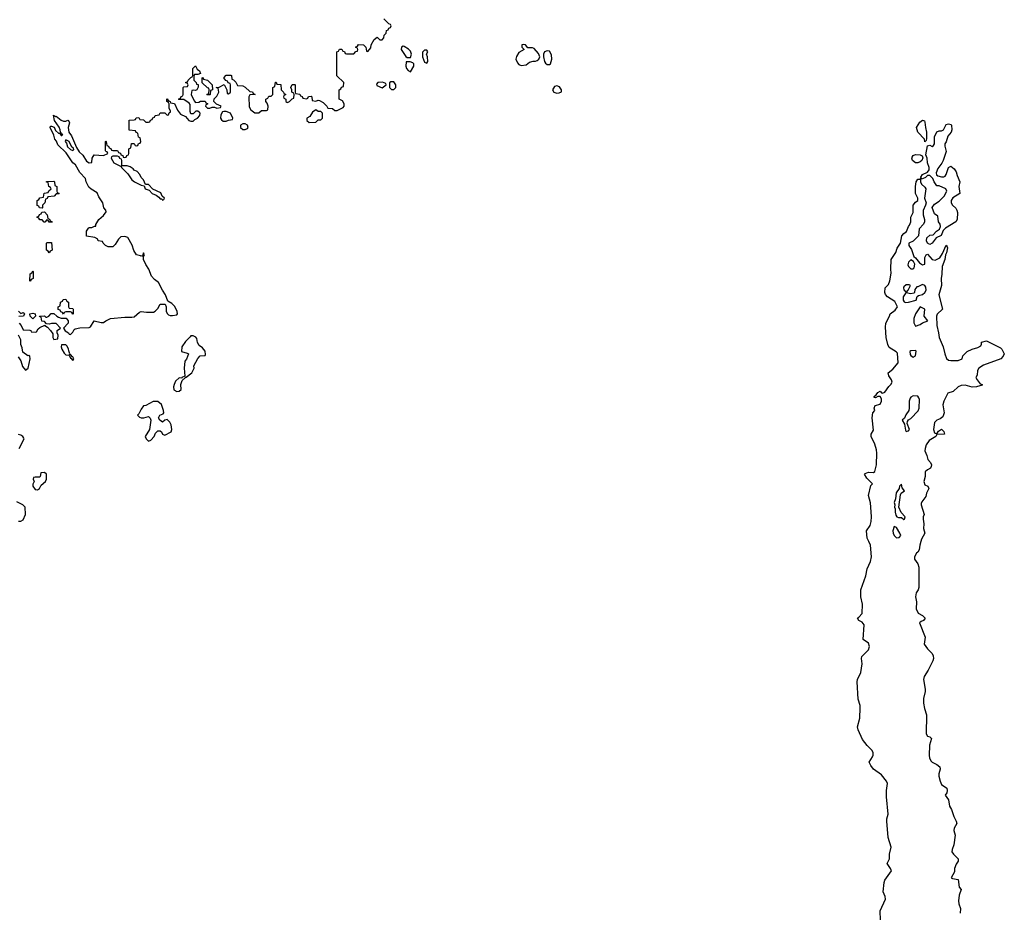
# Model space of a CAD drawing. Header units: inches. Extents: x 2221774 to 2440637, y 201306 to 357559.
# Tile 111 of 245: x 2297920 to 2306262, y 306857 to 314424. Entities that reach past the tile are written whole.
import ezdxf

# ---------------------------------------------------------------- set-up
doc = ezdxf.new("R2010")
doc.units = ezdxf.units.IN
doc.header["$MEASUREMENT"] = 0
for name, color, linetype in [('C2391', 7, 'Continuous'), ('C3300', 7, 'Continuous'), ('C3301', 7, 'Continuous')]:
    doc.layers.add(name, color=color, linetype=linetype)

msp = doc.modelspace()

# ---------------------------------------------------------------- linework, layer by layer
at = {"layer": 'C2391', "color": 5, "elevation": 60}
for points in [[(2297916, 311850), (2297932, 311830), (2297950, 311794), (2298007.3, 311792.7), (2298014, 311790), (2298018, 311778), (2298050, 311774), (2298062, 311778), (2298076.4, 311803.6), (2298090, 311814), (2298134, 311834), (2298134, 311830), (2298156.9, 311816.9), (2298182, 311790), (2298199.6, 311759.6), (2298202, 311730), (2298210, 311714), (2298242, 311718), (2298246, 311750), (2298238, 311770), (2298238, 311790), (2298266, 311810), (2298228.7, 311848.7), (2298190, 311849), (2298170, 311842), (2298146, 311846), (2298130, 311866), (2298108.9, 311868.9), (2298102, 311902), (2298090, 311906), (2298088.4, 311911.6), (2298130, 311912), (2298142, 311902), (2298150, 311902), (2298166, 311910), (2298187.3, 311932.7), (2298210, 311934), (2298234, 311910), (2298250, 311902), (2298270, 311894), (2298312.7, 311892.7), (2298331.6, 311871.6), (2298332, 311850), (2298292, 311810), (2298305.4, 311785.4), (2298334, 311770), (2298338, 311758), (2298350, 311754), (2298370, 311774), (2298382, 311798), (2298390, 311802), (2298429, 311811), (2298510, 311814.8), (2298519.5, 311820.5), (2298550, 311871.3), (2298610, 311856), (2298630, 311856), (2298650, 311871.3), (2298690, 311891), (2298810, 311902.8), (2298870, 311901), (2298890, 311906), (2298934.6, 311945.4), (2298950, 311951), (2298994.6, 311945.4), (2299054.6, 311945.4), (2299068.4, 311951.6), (2299090, 311974), (2299110, 312011.3), (2299152, 312012), (2299162, 311990), (2299162, 311950), (2299170.9, 311930.9), (2299182, 311922), (2299196, 311916), (2299215.3, 311915.3), (2299250, 311921), (2299256, 311930), (2299254.5, 311950), (2299233.3, 311993.3), (2299210, 312017.2), (2299176.4, 312036.4), (2299156, 312090), (2299129.6, 312129.6), (2299096.6, 312196.6), (2299062, 312222), (2299036, 312250), (2299013.2, 312310), (2298987.7, 312347.7), (2298968.9, 312391.1), (2298968.9, 312408.9), (2298962, 312418), (2298970, 312414), (2298978, 312430), (2298970, 312446), (2298959.6, 312420.4), (2298950, 312418), (2298943.1, 312423.1), (2298908.7, 312430), (2298887, 312467), (2298872.7, 312512.7), (2298836.5, 312576.5), (2298810, 312586), (2298778, 312582), (2298756, 312564), (2298730, 312518), (2298710, 312498), (2298670, 312498), (2298646, 312510), (2298626, 312530), (2298622, 312542), (2298586, 312550), (2298582, 312562), (2298556.4, 312576.4), (2298487.3, 312587.3), (2298486, 312630), (2298503.1, 312656.9), (2298510, 312662), (2298530, 312662), (2298554, 312674), (2298566, 312674), (2298566, 312686), (2298589.2, 312730.8), (2298630, 312764.7), (2298654, 312794), (2298648.7, 312810), (2298634, 312830), (2298624, 312870), (2298590, 312922), (2298576, 312956), (2298526.3, 312986.3), (2298505.2, 313005.2), (2298484, 313050), (2298478, 313078), (2298429.2, 313129.2), (2298393.6, 313193.6), (2298369.1, 313209.1), (2298314, 313294), (2298242, 313362), (2298232.9, 313392.9), (2298218, 313410), (2298210, 313446), (2298178, 313510), (2298180.4, 313519.6), (2298190, 313522), (2298211.3, 313511.3), (2298224.7, 313484.7), (2298250, 313462), (2298259.6, 313459.6), (2298270, 313442), (2298278, 313442), (2298286, 313450), (2298275.3, 313455.3), (2298270, 313466), (2298262, 313462), (2298266, 313470), (2298262, 313490), (2298253.2, 313513.2), (2298215.3, 313570), (2298206, 313614), (2298223.6, 313603.6), (2298230, 313604.7), (2298270, 313572), (2298290, 313562), (2298310, 313562), (2298328.4, 313571.6), (2298334, 313570), (2298342, 313550), (2298331, 313510), (2298336, 313470), (2298359.8, 313439.8), (2298401, 313341), (2298424.7, 313304.7), (2298453.7, 313273.7), (2298485.4, 313225.4), (2298510, 313211.3), (2298530, 313214), (2298534, 313250), (2298550, 313278), (2298629, 313271), (2298666, 313290), (2298662, 313302), (2298650, 313306), (2298648.4, 313311.6), (2298646, 313390), (2298650, 313394), (2298654, 313390), (2298658, 313358), (2298672.7, 313352.7), (2298678, 313338), (2298692.7, 313332.7), (2298698, 313318), (2298710, 313314), (2298750, 313314), (2298758, 313298), (2298772.7, 313292.7), (2298778, 313278), (2298792.7, 313272.7), (2298798, 313258), (2298810, 313254), (2298822, 313258), (2298827.3, 313272.7), (2298842, 313278), (2298846, 313290), (2298846, 313330), (2298862, 313338), (2298867.3, 313372.7), (2298890, 313374), (2298898, 313358), (2298910, 313354), (2298922, 313358), (2298927.3, 313372.7), (2298942, 313378), (2298946, 313390), (2298942, 313422), (2298927.3, 313427.3), (2298922, 313462), (2298907.3, 313467.3), (2298902, 313482), (2298847.3, 313487.3), (2298847.3, 313572.7), (2298890, 313574), (2298902, 313578), (2298907.3, 313592.7), (2298930, 313594), (2298938, 313578), (2298970, 313574), (2298990, 313554), (2299010, 313554), (2299022, 313558), (2299027.3, 313572.7), (2299042, 313578), (2299047.3, 313592.7), (2299062, 313598), (2299067.3, 313612.7), (2299102, 313618), (2299110, 313634), (2299150, 313634), (2299170, 313614), (2299182, 313618), (2299187.3, 313632.7), (2299198, 313642), (2299198, 313650), (2299186, 313670), (2299186, 313710), (2299182, 313722), (2299166, 313730), (2299166, 313750), (2299170, 313754), (2299178, 313738), (2299194, 313730), (2299198, 313718), (2299232, 313712), (2299256.8, 313656.8), (2299273, 313633), (2299283.5, 313623.5), (2299323.6, 313603.6), (2299354, 313570), (2299370, 313562), (2299390, 313562), (2299403.1, 313576.9), (2299426, 313590), (2299447.3, 313612.7), (2299448, 313630), (2299440.4, 313640.4), (2299430, 313648), (2299412.7, 313647.3), (2299390, 313626), (2299370, 313626), (2299365.2, 313645.2), (2299365.2, 313705.2), (2299357.2, 313717.2), (2299310, 313748), (2299270, 313746), (2299266, 313750), (2299282, 313758), (2299287.3, 313772.7), (2299302, 313778), (2299306, 313790), (2299306, 313850), (2299310, 313854), (2299342, 313858), (2299346, 313870), (2299342, 313882), (2299326, 313890), (2299342, 313898), (2299346, 313910), (2299370, 313934), (2299382, 313938), (2299386, 313950), (2299386, 314010), (2299410, 314032), (2299424.7, 314004.7), (2299442, 313990), (2299452, 313968), (2299430, 313958), (2299402, 313958), (2299394, 313950), (2299394, 313910), (2299414, 313890), (2299418, 313878), (2299432.7, 313872.7), (2299432.7, 313852.7), (2299422, 313830), (2299410, 313824), (2299392.7, 313827.3), (2299378, 313822), (2299372, 313790), (2299396.9, 313736.9), (2299410, 313722), (2299436.4, 313723.6), (2299452.7, 313732.7), (2299492.7, 313732.7), (2299498, 313718), (2299514, 313710), (2299498, 313702), (2299494, 313690), (2299510, 313674), (2299530, 313674), (2299550, 313682), (2299570, 313682), (2299590, 313674), (2299622, 313678), (2299626, 313690), (2299587.3, 313707.3), (2299566, 313730), (2299568, 313752), (2299590, 313774), (2299606, 313810), (2299602, 313842), (2299586, 313850), (2299610, 313852), (2299652.7, 313872.7), (2299674, 313830), (2299678, 313798), (2299690, 313794), (2299706, 313810), (2299706, 313870), (2299702, 313882), (2299687.3, 313887.3), (2299682, 313902), (2299667.3, 313907.3), (2299648.7, 313930), (2299670, 313954), (2299710, 313954), (2299714, 313950), (2299718, 313918), (2299732.7, 313912.7), (2299750, 313894), (2299764.7, 313864.7), (2299810, 313862), (2299830, 313852), (2299870, 313814), (2299891.6, 313811.6), (2299898, 313798), (2299914, 313790), (2299870, 313786), (2299862, 313770), (2299865.4, 313685.4), (2299879.6, 313659.6), (2299912.7, 313632.7), (2299947.3, 313632.7), (2299970, 313654), (2300000, 313654)], [(2297910, 311952), (2297930, 311934), (2297950, 311942), (2297956.9, 311936.9), (2297962, 311930), (2297950.9, 311909.1), (2297912.7, 311907.3)], [(2297906.4, 311566.4), (2297930.6, 311530.6), (2297943.5, 311483.5), (2297970, 311451.3), (2297992.7, 311470), (2298008.7, 311550), (2298006, 311570), (2297996.4, 311576.4), (2297990, 311575.3), (2297946.3, 311606.3), (2297942, 311642), (2297929.3, 311669.3), (2297929.2, 311710), (2297910, 311748)], [(2297915.3, 310790), (2297958, 310870), (2297956.4, 310876.4), (2297948, 310890), (2297930, 310902), (2297910, 310908.7)], [(2297910, 310172), (2297930, 310172), (2297950, 310184.7), (2297968, 310230), (2297966, 310290), (2297946, 310310), (2297896.4, 310336.4)]]:
    msp.add_lwpolyline(points, dxfattribs=at)
for points in [[(2299510, 313786), (2299506, 313790), (2299522, 313798), (2299526, 313830), (2299522, 313842), (2299510, 313846), (2299467.3, 313887.3), (2299466, 313930), (2299470, 313934), (2299478, 313918), (2299510, 313912), (2299552, 313870), (2299554, 313830), (2299538, 313822), (2299534, 313790), (2299530, 313786)], [(2299670, 313646), (2299650, 313646), (2299638, 313642), (2299623.6, 313616.4), (2299622, 313590), (2299630, 313574), (2299643.6, 313563.6), (2299670, 313562), (2299688.4, 313571.6), (2299722, 313578), (2299726, 313590), (2299706, 313630)], [(2299830, 313542), (2299810, 313542), (2299792, 313530), (2299792, 313510), (2299810, 313492), (2299830, 313491.3), (2299850, 313502), (2299855.3, 313510), (2299848.7, 313528.7)], [(2298310, 313406), (2298304.7, 313390), (2298316.9, 313376.9), (2298326, 313346), (2298350, 313322), (2298370, 313314), (2298378, 313322), (2298375.3, 313335.3), (2298362, 313342), (2298338, 313390)], [(2298750, 313266), (2298710, 313266), (2298698, 313262), (2298694, 313250), (2298718, 313210), (2298779.6, 313179.6), (2298782, 313170), (2298836, 313116), (2298870, 313066), (2298892, 313050), (2298950, 313021), (2298974, 313014), (2298982, 312990), (2299018, 312978), (2299042, 312950), (2299075.3, 312935.3), (2299099.1, 312919.1), (2299110, 312906), (2299123.6, 312903.6), (2299130, 312894), (2299142, 312898), (2299146, 312910), (2299128, 312928), (2299114.6, 312954.6), (2299047.3, 312987.3), (2299010, 313026), (2298986, 313026), (2298970, 313066), (2298950, 313086), (2298938, 313110), (2298915.3, 313135.3), (2298890, 313148), (2298880.4, 313160.4), (2298856.4, 313176.4), (2298830, 313186), (2298790, 313186), (2298782, 313182), (2298786, 313190), (2298786, 313230), (2298782, 313242), (2298768, 313248), (2298762, 313262)], [(2298110, 312826), (2298087.3, 312827.3), (2298082, 312842), (2298067.3, 312847.3), (2298068.4, 312891.6), (2298082, 312898), (2298090, 312914), (2298122, 312918), (2298127.3, 312952.7), (2298162, 312958), (2298167.3, 312972.7), (2298186, 312990), (2298182, 313002), (2298166, 313010), (2298162, 313042), (2298147.3, 313047.3), (2298147.3, 313052.7), (2298210, 313054), (2298214, 313050), (2298218, 313018), (2298234, 313010), (2298234, 312970), (2298238, 312958), (2298254, 312950), (2298250, 312946), (2298230, 312946), (2298211.6, 312928.4), (2298158, 312922), (2298152, 312908), (2298138, 312902), (2298134, 312870), (2298114, 312850), (2298114, 312830)], [(2298170, 312706), (2298162, 312722), (2298150, 312726), (2298131.6, 312708.4), (2298128.4, 312708.4), (2298110, 312726), (2298090, 312726), (2298082, 312742), (2298066, 312750), (2298082, 312758), (2298087.3, 312772.7), (2298102, 312778), (2298107.3, 312792.7), (2298130, 312794), (2298154, 312770), (2298158, 312738), (2298172, 312732), (2298178, 312718), (2298192.7, 312712.7), (2298194, 312706), (2298190, 312706)], [(2298170, 312446), (2298162, 312462), (2298146, 312470), (2298146, 312530), (2298150, 312534), (2298190, 312534), (2298194, 312470), (2298178, 312462)], [(2298010, 312206), (2298006, 312210), (2298008, 312270), (2298022, 312278), (2298030, 312294), (2298034, 312290), (2298034, 312230), (2298018, 312222)], [(2298370, 311926), (2298362, 311942), (2298350, 311946), (2298310, 311946), (2298298, 311942), (2298290, 311926), (2298282, 311942), (2298267.3, 311947.3), (2298262, 311962), (2298247.3, 311967.3), (2298246, 311990), (2298262, 311998), (2298266, 312030), (2298282, 312038), (2298287.3, 312052.7), (2298310, 312054), (2298318, 312038), (2298334, 312030), (2298334, 311990), (2298338, 311978), (2298370, 311974), (2298374, 311970), (2298374, 311930)], [(2298030, 311889), (2298008, 311910), (2298006, 311930), (2298030, 311936), (2298052, 311930), (2298054, 311910)], [(2299390, 311745.1), (2299370, 311742.7), (2299363.4, 311736.6), (2299325.3, 311694.7), (2299294.8, 311650), (2299291.6, 311611.6), (2299338, 311598), (2299350.7, 311590), (2299333.2, 311546.8), (2299318, 311530), (2299313.4, 311470), (2299318, 311402), (2299294, 311390), (2299294, 311386), (2299270, 311388.7), (2299241.4, 311358.6), (2299228.3, 311331.7), (2299223, 311310), (2299226, 311286), (2299250, 311270.7), (2299270, 311274.8), (2299289, 311290), (2299285.2, 311330), (2299295.3, 311364.7), (2299326, 311390), (2299326, 311394), (2299330, 311392), (2299379.3, 311430), (2299397.2, 311470), (2299394, 311490), (2299429.7, 311550.3), (2299450, 311574), (2299490, 311578), (2299495.5, 311584.5), (2299492.6, 311612.6), (2299470, 311642), (2299440.8, 311660.8), (2299427.6, 311687.6), (2299420.1, 311720.1), (2299412.5, 311732.5)], [(2298310, 311668), (2298274, 311666), (2298272, 311650), (2298278, 311630), (2298296.9, 311596.9), (2298310, 311582), (2298339.6, 311579.6), (2298350, 311554), (2298354, 311554), (2298370, 311534), (2298378, 311550), (2298370, 311566), (2298366, 311566), (2298350, 311586), (2298342, 311582), (2298346, 311590), (2298335.3, 311615.3), (2298333.2, 311633.2), (2298318, 311658)], [(2299050, 311187.6), (2298990, 311153.2), (2298970, 311149), (2298950, 311122), (2298930, 311082), (2298918, 311070), (2298934, 311054), (2298948.3, 311048.3), (2298971.7, 311048.3), (2299010, 311061), (2299024.9, 311044.9), (2299030.7, 311030), (2299019.1, 310950), (2298982.8, 310890), (2298991, 310870), (2299010, 310851), (2299030, 310858.8), (2299059, 310890), (2299070, 310918), (2299090, 310938), (2299110, 310938), (2299122, 310930), (2299131.3, 310911.3), (2299150, 310902), (2299202, 310930), (2299209, 310950), (2299202.7, 310990), (2299191.5, 311011.5), (2299170, 311033.2), (2299150, 311029.4), (2299130, 311013.2), (2299106, 311030), (2299097.2, 311050), (2299100.9, 311059.1), (2299108.7, 311070), (2299136.6, 311083.4), (2299141.2, 311090), (2299139.3, 311110), (2299120.7, 311160.7), (2299090, 311187)], [(2298130, 310586), (2298098, 310582), (2298094, 310550), (2298090, 310546), (2298050, 310546), (2298038, 310542), (2298034, 310530), (2298042, 310510), (2298032.7, 310487.3), (2298032, 310470), (2298050, 310442), (2298070, 310438), (2298088, 310450), (2298103.1, 310476.9), (2298138, 310510), (2298146, 310530), (2298146, 310570)]]:
    msp.add_lwpolyline(points, close=True, dxfattribs=at)
at = {"layer": 'C3300', "color": 5, "elevation": 40}
for points in [[(2305213.2, 306790), (2305209.4, 306870), (2305256, 306970), (2305254, 306990), (2305236, 307030), (2305244.7, 307110), (2305250, 307130.8), (2305306, 307210), (2305298, 307230), (2305269.6, 307270), (2305288, 307310), (2305288.6, 307350), (2305303.5, 307410), (2305278.9, 307490), (2305265.5, 307630), (2305265.5, 307650), (2305277.2, 307690), (2305263.9, 307836.1), (2305264.4, 307890), (2305273.7, 307950), (2305264.2, 307970), (2305221.8, 308021.8), (2305153.2, 308070), (2305130, 308102), (2305117.2, 308130), (2305146, 308174), (2305152, 308190), (2305151.8, 308210), (2305142, 308230), (2305099.3, 308270), (2305061.7, 308321.7), (2305023.3, 308403.3), (2305018.4, 308430), (2305037, 308503), (2305041.6, 308590), (2305040.7, 308610), (2305025.2, 308665.2), (2305016.5, 308810), (2305019, 308830), (2305046.4, 308890), (2305056.6, 308963.4), (2305051.5, 309010), (2305055.8, 309024.2), (2305110, 309081.1), (2305120.7, 309110), (2305110, 309139.1), (2305065.1, 309170), (2305073.6, 309293.6), (2305056.6, 309316.6), (2305029, 309330), (2305018, 309350), (2305030, 309358), (2305057, 309390), (2305060.5, 309470), (2305045.6, 309530), (2305045.1, 309590), (2305089.6, 309710), (2305101.2, 309770), (2305129.4, 309830.6), (2305136.3, 309870), (2305129.6, 309970), (2305114.6, 310000)], [(2305554.9, 310000), (2305546, 309970), (2305540.7, 309930), (2305530, 309909.2), (2305518, 309902), (2305501, 309870), (2305501, 309850), (2305530.4, 309810), (2305538, 309782), (2305538.9, 309610), (2305533.4, 309590), (2305515.6, 309564.4), (2305511.3, 309548.7), (2305510.2, 309530), (2305518.9, 309490), (2305516.4, 309430), (2305531.7, 309391.7), (2305570, 309372.9), (2305590.3, 309350), (2305576, 309330), (2305557.4, 309322.6), (2305543, 309310), (2305590.4, 309190), (2305584.4, 309130), (2305610.3, 309090), (2305650.1, 309050.1), (2305660.2, 309030), (2305662, 309010), (2305656.5, 308990), (2305618, 308910), (2305583.4, 308856.6), (2305577.4, 308830), (2305590.5, 308750), (2305590.5, 308730), (2305578.3, 308670), (2305577.4, 308630), (2305585.1, 308585.1), (2305602.4, 308530), (2305600.7, 308370), (2305610, 308351.3), (2305630, 308344.7), (2305644.7, 308330), (2305627.1, 308272.9), (2305625.2, 308185.2), (2305627.7, 308167.7), (2305640.7, 308140.7), (2305652, 308130), (2305690, 308111.3), (2305716, 308090), (2305717.3, 308070), (2305708.4, 308031.6), (2305708.2, 308010), (2305718, 307970), (2305730, 307941), (2305775.5, 307910), (2305778, 307890), (2305774, 307870), (2305761, 307850), (2305790.4, 307810.4), (2305798, 307758), (2305814, 307730), (2305833.4, 307670), (2305854.9, 307630), (2305860.5, 307610), (2305836.3, 307570), (2305833.4, 307550), (2305844.9, 307510), (2305835.5, 307430), (2305820.7, 307390), (2305818.8, 307370), (2305830.7, 307350), (2305870.2, 307310.2), (2305870.4, 307289.6), (2305854.8, 307265.2), (2305841, 307230), (2305838.8, 307201.2), (2305812, 307150), (2305822.8, 307142.8), (2305870, 307134), (2305878.8, 307070), (2305896, 307050), (2305878.4, 307001.6), (2305874.4, 306954.4), (2305877.1, 306930), (2305890.6, 306890), (2305887.7, 306850)]]:
    msp.add_lwpolyline(points, dxfattribs=at)
at = {"layer": 'C3301', "color": 5}
for points, elevation in [([(2300000, 313654), (2300010, 313654), (2300022, 313658), (2300026, 313690), (2300016.4, 313716.4), (2300006, 313730), (2300006, 313750), (2300022, 313758), (2300030, 313774), (2300050, 313774), (2300066, 313790), (2300066, 313850), (2300082, 313858), (2300086, 313894), (2300092.7, 313892.7), (2300098, 313878), (2300132.7, 313872.7), (2300134, 313830), (2300154, 313810), (2300158, 313798), (2300174, 313790), (2300158, 313782), (2300154, 313770), (2300158, 313758), (2300174, 313750), (2300174, 313730), (2300183.6, 313723.6), (2300190, 313722), (2300206, 313730), (2300227.3, 313752.7), (2300242, 313758), (2300246, 313790), (2300242, 313802), (2300226, 313810), (2300226, 313830), (2300218, 313850), (2300227.3, 313872.7), (2300250, 313874), (2300254, 313870), (2300254, 313810), (2300258, 313798), (2300292.7, 313792.7), (2300298, 313778), (2300312.7, 313772.7), (2300318, 313758), (2300350, 313754), (2300362, 313758), (2300367.3, 313772.7), (2300390, 313774), (2300394, 313770), (2300398, 313738), (2300430, 313734), (2300450, 313742), (2300459.6, 313739.6), (2300490, 313722), (2300522, 313690), (2300530, 313674), (2300570, 313672), (2300590, 313654), (2300610, 313654), (2300660.4, 313679.6), (2300668, 313690), (2300668, 313710), (2300654.6, 313734.6), (2300626, 313750), (2300626, 313830), (2300642, 313838), (2300647.3, 313852.7), (2300662, 313858), (2300666, 313890), (2300608, 313948), (2300606, 314150), (2300622, 314158), (2300630, 314174), (2300650, 314174), (2300658, 314158), (2300672.7, 314152.7), (2300678, 314138), (2300690, 314134), (2300750, 314134), (2300767.3, 314152.7), (2300782, 314158), (2300786, 314170), (2300782, 314182), (2300766, 314190), (2300782, 314198), (2300790, 314214), (2300834, 314210), (2300854, 314190), (2300858, 314158), (2300870, 314154), (2300896.4, 314183.6), (2300898, 314210), (2300923.1, 314256.9), (2300950, 314274), (2300970, 314254), (2300990, 314254), (2301006, 314270), (2301007.3, 314292.7), (2301026, 314310), (2301027.3, 314332.7), (2301042, 314338), (2301047.3, 314352.7), (2301062, 314358), (2301066, 314370), (2301062, 314382), (2301047.3, 314387.3), (2301006, 314430)], 60), ([(2305114.6, 310000), (2305099.6, 310030), (2305094.5, 310090), (2305125.1, 310134.9), (2305135.1, 310170), (2305137.6, 310210), (2305131.7, 310291.7), (2305127.8, 310327.8), (2305112.7, 310390), (2305130, 310474), (2305146, 310490), (2305097.5, 310537.5), (2305078, 310570), (2305083.1, 310576.9), (2305110, 310586.8), (2305154.6, 310585.4), (2305165.6, 310594.4), (2305179.1, 310650), (2305182, 310750), (2305178.7, 310778.7), (2305165.6, 310825.6), (2305134.5, 310890), (2305134, 310910), (2305154.6, 310945.4), (2305142, 311050), (2305148, 311090), (2305166, 311110), (2305158, 311130), (2305167.3, 311152.7), (2305210, 311164.7), (2305222.7, 311190), (2305221.2, 311210), (2305210, 311228.7), (2305190, 311228.7), (2305170, 311218), (2305160.4, 311220.4), (2305158, 311230), (2305176.4, 311243.6), (2305190, 311262), (2305210, 311274), (2305221, 311261), (2305230, 311258), (2305250, 311266.8), (2305284.8, 311315.2), (2305301.2, 311330), (2305311.9, 311351.9), (2305306, 311370), (2305284.8, 311404.8), (2305279, 311430), (2305318.7, 311461.3), (2305364, 311516), (2305356.6, 311596.6), (2305347, 311607), (2305285.3, 311645.3), (2305274, 311670), (2305261.6, 311730), (2305255.9, 311815.9), (2305258.4, 311850), (2305289.3, 311910), (2305294, 311930), (2305338, 311962), (2305357.2, 311990), (2305333.4, 312033.4), (2305273.6, 312073.6), (2305254.6, 312094.6), (2305249.2, 312110), (2305254, 312150), (2305280.1, 312179.9), (2305292.7, 312210), (2305304.7, 312275.3), (2305301.2, 312310), (2305304, 312390), (2305344, 312450), (2305354.6, 312485.4), (2305382, 312530), (2305394, 312590), (2305410, 312610.8), (2305433.2, 312626.8), (2305449.3, 312670.7), (2305459, 312681), (2305468.7, 312710), (2305468.7, 312750), (2305488.7, 312790), (2305489.2, 312850), (2305510, 312876), (2305528.7, 312890), (2305529, 312910), (2305509.4, 312950), (2305509.6, 313010), (2305515.3, 313050), (2305530, 313071.3), (2305548, 313072), (2305558, 313082), (2305555.3, 313090), (2305570, 313111.3), (2305610, 313131.3), (2305624, 313150), (2305626, 313170), (2305612.3, 313210), (2305608.4, 313248.4), (2305598, 313278), (2305610, 313354), (2305630, 313358.8), (2305650, 313348), (2305662, 313358), (2305669.3, 313370), (2305669.5, 313430.5), (2305690, 313472), (2305710, 313482), (2305730, 313482), (2305746, 313490), (2305770, 313536), (2305790, 313541), (2305810, 313536), (2305814.8, 313530), (2305818.8, 313490), (2305810.7, 313470), (2305783.1, 313436.9), (2305770.6, 313389.4), (2305758, 313370), (2305758, 313350), (2305770, 313306), (2305744.9, 313230), (2305732.8, 313207.2), (2305697.5, 313162.5), (2305684.9, 313124.9), (2305687.9, 313107.9), (2305699.9, 313099.9), (2305729.1, 313090.9), (2305750, 313091.3), (2305762, 313098), (2305769.1, 313110.9), (2305788.7, 313170), (2305810, 313182), (2305838, 313158), (2305854.8, 313134.8), (2305862.8, 313102.8), (2305884.7, 313050), (2305878, 313010), (2305884.7, 312950), (2305827.1, 312912.9), (2305811, 312890), (2305811.1, 312871.1), (2305822, 312850), (2305850, 312826), (2305859.1, 312810), (2305864.9, 312790), (2305861.6, 312730), (2305850, 312709.4), (2305764, 312656), (2305743.5, 312636.5), (2305726.4, 312593.6), (2305685.4, 312574.6), (2305651, 312530), (2305630, 312519), (2305610, 312528.7), (2305602.7, 312550), (2305604.8, 312575.2), (2305630, 312596), (2305659, 312601), (2305688.7, 312630), (2305713.2, 312646.8), (2305721.2, 312670), (2305717.2, 312690), (2305704, 312710), (2305698, 312758), (2305670, 312778), (2305650, 312832), (2305670, 312861), (2305710, 312884.7), (2305752.7, 312927.3), (2305775.3, 312970), (2305766, 312990), (2305710, 313014), (2305690, 313014), (2305667.7, 313047.7), (2305656.2, 313076.2), (2305630, 313102), (2305610, 313102), (2305593.2, 313086.8), (2305570, 313075.3), (2305562, 313078), (2305551.6, 313068.4), (2305551, 313050), (2305561, 313030), (2305590, 313002.8), (2305595.8, 312990), (2305586.8, 312910), (2305598.8, 312870), (2305594.8, 312850), (2305573.7, 312806.3), (2305573.4, 312770), (2305586, 312730), (2305586, 312710), (2305578, 312690), (2305542, 312650), (2305536, 312590), (2305490, 312545.2), (2305454, 312530), (2305452, 312510), (2305474.6, 312474.6), (2305495.3, 312415.3), (2305510, 312404.7), (2305542.5, 312362.5), (2305570, 312344.7), (2305588.4, 312351.6), (2305587.5, 312407.5), (2305599, 312430), (2305610, 312436.3), (2305650, 312390.4), (2305675.6, 312384.4), (2305715.9, 312404.1), (2305738.6, 312441.4), (2305770, 312512), (2305778.8, 312498.8), (2305781, 312490), (2305773.2, 312446.8), (2305764.7, 312430), (2305757.3, 312390), (2305735.8, 312330), (2305733.7, 312266.3), (2305726, 312230), (2305730.6, 312169.4), (2305706, 312090), (2305738, 311970), (2305693.7, 311926.3), (2305686.8, 311910), (2305690.3, 311830), (2305705.7, 311770), (2305709, 311729), (2305744.6, 311650), (2305757, 311590), (2305772.1, 311552.1), (2305790, 311538), (2305810, 311533.4), (2305870, 311536), (2305906, 311550), (2305910, 311574), (2305948, 311610), (2305990, 311631), (2306036.4, 311643.6), (2306062, 311658), (2306068, 311672), (2306068.7, 311690), (2306110, 311702), (2306230, 311642), (2306242, 311630), (2306262, 311590), (2306252, 311570), (2306232, 311550), (2306084.5, 311495.5), (2306046, 311470), (2306036, 311450), (2306030.9, 311409.1), (2306022, 311390), (2306031, 311370), (2306058, 311338), (2306074, 311330), (2306074, 311326), (2306027.7, 311312.3), (2305990, 311308.4), (2305930, 311325.6), (2305897.3, 311322.7), (2305870.8, 311310), (2305827.7, 311272.3), (2305782.8, 311257.2), (2305750.9, 311189.1), (2305742, 311158), (2305752, 311090), (2305742, 311058), (2305718.8, 311041.2), (2305690, 311029), (2305670, 311008), (2305661, 310950), (2305670, 310922), (2305690, 310914), (2305703.1, 310936.9), (2305730, 310952), (2305750, 310934), (2305754, 310910), (2305690, 310906), (2305682, 310890), (2305624.4, 310855.6), (2305600.9, 310819.1), (2305590.7, 310790), (2305587.9, 310767.9), (2305606, 310730), (2305615.3, 310695.3), (2305636, 310670), (2305644.7, 310650), (2305643.6, 310636.4), (2305636.9, 310623.1), (2305610, 310608), (2305592, 310590), (2305592, 310550), (2305581, 310510), (2305590, 310482), (2305614, 310470), (2305622, 310450), (2305602, 310410), (2305598, 310382), (2305562.5, 310337.5), (2305558, 310322), (2305557.3, 310310), (2305582.8, 310230), (2305574.8, 310210), (2305574, 310190), (2305580.5, 310150), (2305576.3, 310110), (2305587.3, 310070), (2305560.7, 310019.3), (2305554.9, 310000)], 40)]:
    msp.add_lwpolyline(points, dxfattribs=dict(at, elevation=elevation))
for points, elevation in [([(2301170, 314198), (2301154, 314190), (2301152, 314170), (2301191.6, 314111.6), (2301203.6, 314103.6), (2301230, 314102), (2301239, 314130), (2301230, 314158), (2301213.6, 314173.6), (2301176.4, 314196.4)], 60), ([(2301370, 314166), (2301350, 314166), (2301332.7, 314147.3), (2301332, 314110), (2301350, 314062), (2301370, 314054), (2301378, 314070), (2301375.3, 314110), (2301368, 314132), (2301378, 314150)], 60), ([(2302186, 314214), (2302174, 314210), (2302174, 314190), (2302194, 314170), (2302150, 314145.2), (2302128.4, 314111.6), (2302123.8, 314090), (2302137.6, 314057.6), (2302150, 314044.9), (2302170, 314035.5), (2302210, 314040.5), (2302238, 314062), (2302270, 314070.6), (2302290, 314070.6), (2302302.9, 314077.1), (2302317.2, 314090), (2302326, 314110), (2302315.5, 314135.5), (2302278.6, 314178.6), (2302264.7, 314184.7), (2302224, 314184), (2302206, 314210)], 60), ([(2302390, 314159.3), (2302366, 314150), (2302357.3, 314130), (2302357.3, 314110), (2302367.7, 314070), (2302375.9, 314055.9), (2302390, 314044.9), (2302410, 314044), (2302416, 314050), (2302429.3, 314090), (2302426.6, 314126.6), (2302410, 314155.3)], 60), ([(2301227.3, 314067.3), (2301194, 314066), (2301191.3, 314030), (2301198, 314010), (2301210, 313992), (2301230, 313982), (2301258, 314030), (2301258, 314050), (2301250, 314058)], 60), ([(2300994, 313894), (2300954, 313890), (2300943.6, 313876.4), (2300945.4, 313865.4), (2300990, 313846), (2301026, 313870), (2301022, 313882)], 60), ([(2301090, 313898), (2301063.6, 313896.4), (2301052.7, 313887.3), (2301052, 313850), (2301070, 313832), (2301090, 313832), (2301108, 313850), (2301108, 313870)], 60), ([(2302470, 313863.7), (2302450, 313857.2), (2302434.8, 313830), (2302446, 313810), (2302470, 313801.3), (2302490, 313803.1), (2302509.3, 313810.7), (2302509.4, 313830), (2302493, 313853)], 60), ([(2300430, 313658), (2300399.6, 313640.4), (2300378, 313602), (2300354, 313590), (2300354, 313570), (2300372.7, 313552.7), (2300430, 313554), (2300450, 313574), (2300470, 313574), (2300486, 313590), (2300486, 313630), (2300470, 313646), (2300450, 313646)], 60), ([(2305590, 313388.7), (2305585.2, 313410), (2305529.2, 313470), (2305518, 313510), (2305546.3, 313553.7), (2305570, 313570.8), (2305584.7, 313564.7), (2305590, 313554), (2305593, 313510), (2305601.6, 313470), (2305603.6, 313416.4), (2305599.6, 313400.4)], 40), ([(2305530, 313208.7), (2305510, 313209), (2305484, 313230), (2305479, 313250), (2305481.2, 313258.8), (2305489.1, 313270.9), (2305510, 313281), (2305550, 313278.8), (2305564.7, 313270), (2305571.6, 313251.6), (2305562, 313230), (2305550, 313218)], 40), ([(2305470, 312388), (2305451.1, 312368.9), (2305445.4, 312345.4), (2305451.1, 312331.1), (2305470, 312312), (2305490, 312312), (2305499, 312321), (2305504, 312350), (2305494, 312374)], 40), ([(2305570, 312178), (2305530, 312158), (2305522, 312158), (2305503.6, 312136.4), (2305502, 312110), (2305496, 312104), (2305470, 312099), (2305430, 312108.7), (2305420.7, 312099.3), (2305406.2, 312073.8), (2305406.4, 312046.4), (2305413.2, 312033.2), (2305425.8, 312025.8), (2305450, 312027.7), (2305514, 312046), (2305524, 312076), (2305534, 312086), (2305570, 312094.8), (2305589, 312110), (2305599.3, 312130), (2305597.2, 312157.2), (2305589, 312169)], 40), ([(2305455.3, 312175.3), (2305430, 312175.3), (2305410, 312158), (2305406.8, 312150), (2305410, 312134), (2305430, 312112), (2305448, 312130), (2305466, 312170)], 40), ([(2305550, 311988.7), (2305511, 311930), (2305496.3, 311890), (2305494.4, 311854.4), (2305510, 311824.7), (2305550, 311841), (2305570, 311854.8), (2305614, 311870), (2305584, 311910), (2305588, 311970)], 40), ([(2305510, 311618), (2305470, 311617.2), (2305462.8, 311610), (2305464.7, 311584.7), (2305470, 311576), (2305490, 311564), (2305510, 311574), (2305514.6, 311614.6)], 40), ([(2305490, 311234), (2305470, 311223.6), (2305464.6, 311215.4), (2305455.8, 311190), (2305457, 311130), (2305452.7, 311110), (2305427.1, 311072.9), (2305415.2, 311044.8), (2305398, 311030), (2305416.3, 310996.3), (2305423.8, 310943.8), (2305430, 310934), (2305450, 310937.3), (2305457.6, 310950), (2305440.1, 311000.1), (2305441.6, 311018.4), (2305449.4, 311030.6), (2305470, 311043), (2305531.2, 311108.8), (2305541.6, 311130), (2305542.9, 311202.9), (2305539.1, 311219.1), (2305530, 311231.8)], 40), ([(2305390, 310486), (2305374, 310470), (2305372, 310450), (2305346.2, 310413.8), (2305338.8, 310361.2), (2305327.7, 310330), (2305334.8, 310310), (2305331.3, 310290), (2305336.8, 310276.8), (2305336.3, 310250), (2305342.5, 310222.5), (2305350.7, 310210.7), (2305364.5, 310204.5), (2305390, 310202.8), (2305410, 310187.7), (2305415.3, 310190), (2305421.2, 310210), (2305387.5, 310247.5), (2305368.7, 310290), (2305382.9, 310397.1), (2305389, 310411), (2305415.3, 310430), (2305396.5, 310456.5)], 40), ([(2305330, 310128), (2305316.3, 310090), (2305319.1, 310070), (2305330, 310051), (2305350, 310032), (2305370, 310034), (2305386, 310050), (2305378, 310070), (2305350, 310118)], 40)]:
    msp.add_lwpolyline(points, close=True, dxfattribs=dict(at, elevation=elevation))

doc.saveas('drawing.dxf')
